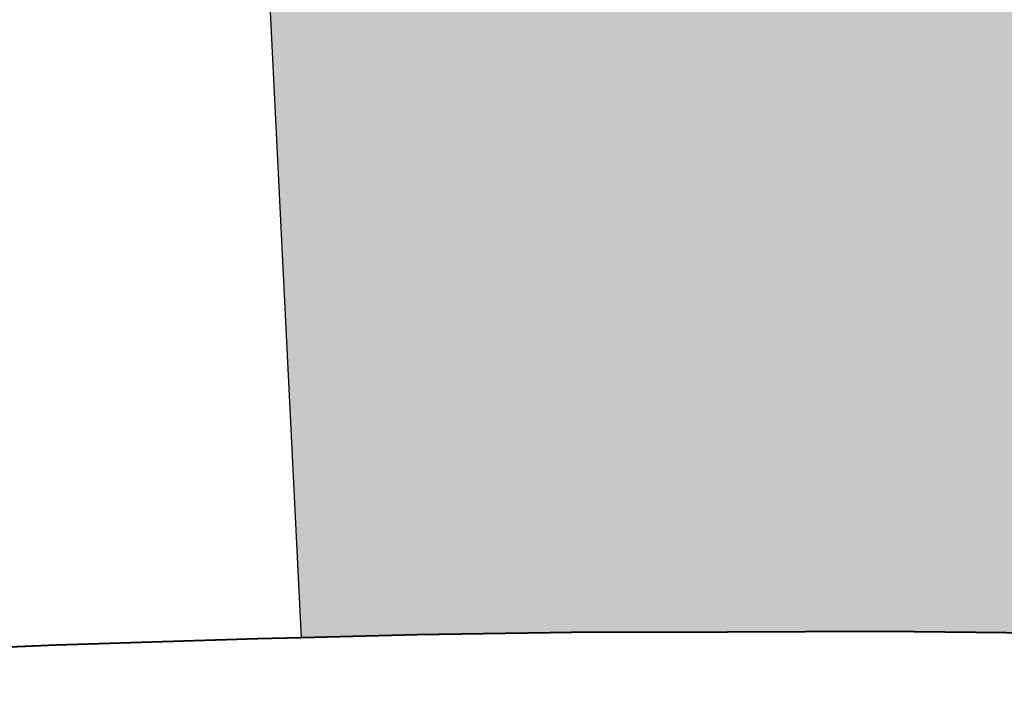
# Model space of a CAD drawing. Header units: metres. Extents: x 149090 to 149776, y 485756 to 486362.
# Tile 54 of 82: x 149625.09 to 149629.33, y 486287.71 to 486290.63. Entities that reach past the tile are written whole.
import ezdxf

# ---------------------------------------------------------------- set-up
doc = ezdxf.new("R2010")
doc.units = ezdxf.units.M
doc.header["$MEASUREMENT"] = 0
for name, color, linetype, lineweight in [('WVB-alg-onderhoek', 7, 'Continuous', 30), ('WVB-pen-brm-dik 018', 6, 'Continuous', 13), ('WVB-pen-dik 035', 1, 'Continuous', 40), ('WVB-raster-60%', 253, 'Continuous', 30)]:
    doc.layers.add(name, color=color, linetype=linetype, lineweight=lineweight)

# ---------------------------------------------------------------- blocks, each defined once
blk = doc.blocks.new('INZET')
at = {"layer": 'WVB-raster-60%', "extrusion": (0, 0, -1)}
blk.add_hatch(color=256, dxfattribs=at).paths.add_polyline_path([(0.0279192, -0.1445784), (0.027148, -0.1439349), (0.0260776, -0.1430005), (0.024206, -0.1413273), (0.0225286, -0.1397179), (0.0216527, -0.1388569), (0.0201613, -0.1373278), (0.0218183, -0.1362813), (0.0218751, -0.1362451), (0.0240837, -0.1348371), (0.0256966, -0.1338101), (0.0300972, -0.1310081), (0.0302066, -0.1309384), (0.0308651, -0.1305186), (0.0345535, -0.1281673), (0.0395473, -0.136053), (0.0387178, -0.1366068), (0.0376219, -0.1373545), (0.0365227, -0.138126), (0.0354236, -0.1388957), (0.0341382, -0.1398224), (0.0326886, -0.1408945), (0.0322317, -0.14125), (0.0308871, -0.1422787), (0.0295275, -0.1433224), (0.0290045, -0.1437214), (0.0280824, -0.1444475)])
at = {"layer": 'WVB-pen-brm-dik 018'}
for p, q in [((-0.0395473, -0.136053), (-0.0345535, -0.1281673)), ((-0.0423304, -0.1342322), (-0.041305, -0.1348927)), ((-0.041305, -0.1348927), (-0.0398576, -0.1358459)), ((-0.0398576, -0.1358459), (-0.0395473, -0.136053))]:
    blk.add_line(p, q, dxfattribs=at)
at = {"layer": 'WVB-pen-dik 035', "flags": 128}
for points in [[(-0.0395473, -0.136053), (-0.0398576, -0.1358459), (-0.041305, -0.1348927), (-0.0423304, -0.1342322), (-0.043577, -0.1334579), (-0.0449858, -0.1325853), (-0.0461424, -0.1318844)], [(-0.0279192, -0.1445784), (-0.0280824, -0.1444475), (-0.0290045, -0.1437214), (-0.0295275, -0.1433224), (-0.0308871, -0.1422787), (-0.0322317, -0.14125), (-0.0326886, -0.1408945), (-0.0341382, -0.1398224), (-0.0354236, -0.1388957), (-0.0365227, -0.138126), (-0.0376219, -0.1373545), (-0.0387178, -0.1366068), (-0.0395473, -0.136053)]]:
    blk.add_lwpolyline(points, dxfattribs=at)
at = {"layer": 'WVB-raster-60%', "flags": 128}
blk.add_lwpolyline([(-0.0218751, -0.1362451), (-0.0240837, -0.1348371), (-0.0256966, -0.1338101), (-0.0300972, -0.1310081), (-0.0302066, -0.1309384), (-0.0308651, -0.1305186), (-0.0345535, -0.1281673), (-0.0395473, -0.136053), (-0.0387178, -0.1366068), (-0.0376219, -0.1373545), (-0.0365227, -0.138126), (-0.0354236, -0.1388957), (-0.0341382, -0.1398224), (-0.0326886, -0.1408945), (-0.0322317, -0.14125), (-0.0308871, -0.1422787), (-0.0295275, -0.1433224), (-0.0290045, -0.1437214), (-0.0280824, -0.1444475), (-0.0279192, -0.1445784), (-0.027148, -0.1439349)], dxfattribs=at)

msp = doc.modelspace()

# ---------------------------------------------------------------- linework, layer by layer
at = {"layer": 'WVB-alg-onderhoek', "lineweight": 40, "ltscale": 500}
msp.add_3dface([(149266.0511, 485765.9943), (149768.6553, 486120.415), (149603.259, 486354.9637), (149100.6548, 486000.543)], dxfattribs=at)

# ---------------------------------------------------------------- block references
at = {"layer": 'WVB-raster-60%', "xscale": 500.0000000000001, "yscale": 500.0000000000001, "zscale": 500.0000000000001, "rotation": 35.19028839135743}
msp.add_blockref('INZET', (149603.259, 486354.9637), dxfattribs=at)

doc.saveas('drawing.dxf')
